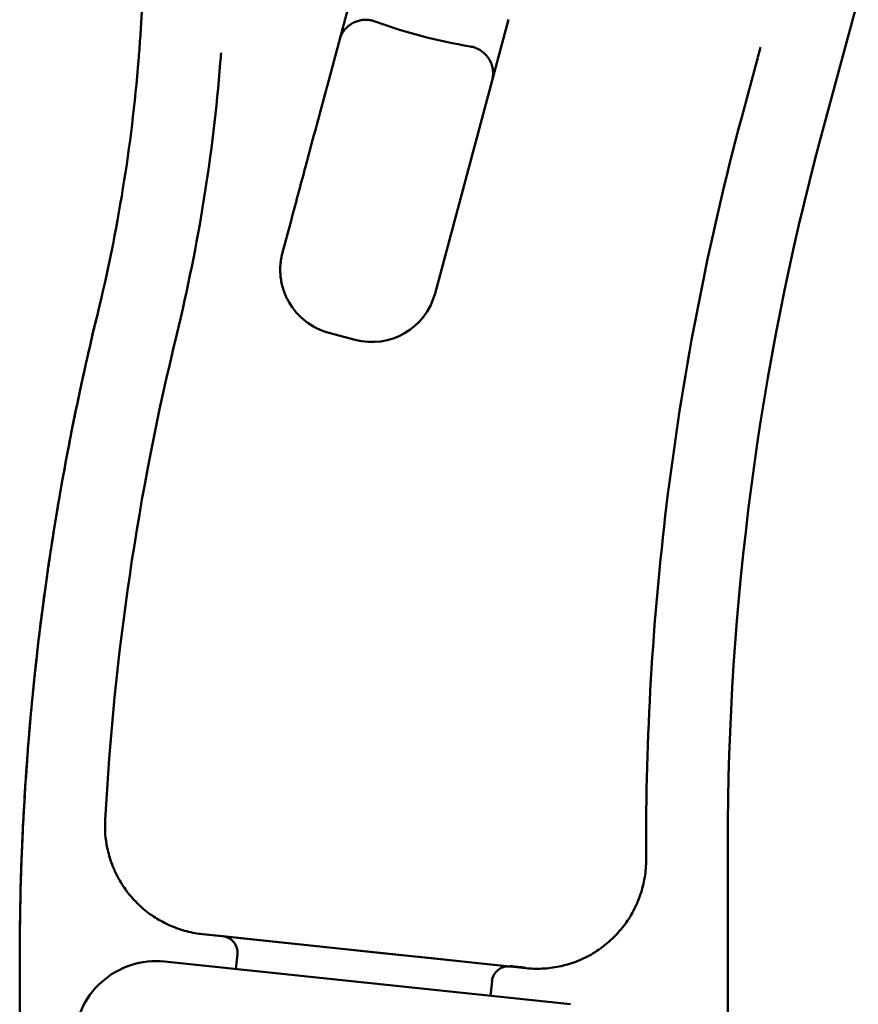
# Model space of a CAD drawing. Header units: millimetres. Extents: x 0 to 8400, y 0 to 5940.
# Tile 7 of 14: x 3649 to 3803, y 3148 to 3328. Entities that reach past the tile are written whole.
import ezdxf

# ---------------------------------------------------------------- set-up
doc = ezdxf.new("R2010")
doc.units = ezdxf.units.MM
doc.header["$LTSCALE"] = 20
doc.layers.add('可見 (ISO)', color=7, linetype='Continuous', lineweight=50)

msp = doc.modelspace()

# ---------------------------------------------------------------- linework, layer by layer
at = {"layer": '可見 (ISO)'}
for p, q in [((3705.76, 3316.43), (3710.99, 3335.93)), ((3803.24, 3332.47), (3799.88, 3319.97)), ((3739.01, 3328.45), (3725.53, 3278.17)), ((3784.77, 3321.52), (3781.83, 3310.53)), ((3799.88, 3319.97), (3796.32, 3306.65)), ((3710.84, 3269.68), (3706.01, 3270.98)), ((3764.28, 3175.84), (3764.28, 3177.24)), ((3779.28, 3175.84), (3779.28, 3177.24)), ((3649.69, 3175.96), (3649.69, 3175.96)), ((3764.28, 3174.26), (3764.28, 3175.84)), ((3682.85, 3160.61), (3742.19, 3154.37)), ((3682.85, 3160.61), (3686.58, 3160.22)), ((3710.16, 3157.74), (3686.58, 3160.22)), ((3689.25, 3156.92), (3688.96, 3154.2)), ((3710.16, 3157.74), (3715.78, 3157.15)), ((3724.97, 3156.18), (3715.78, 3157.15)), ((3649.28, 3130.43), (3649.28, 3155.72)), ((3675.89, 3155.57), (3750.41, 3147.74)), ((3724.97, 3156.18), (3735.07, 3155.12)), ((3739.29, 3154.68), (3735.07, 3155.12)), ((3735.7, 3149.28), (3735.99, 3152.01))]:
    msp.add_line(p, q, dxfattribs=at)
for centre, radius, start, end in [((3712.81, 3323.41), 5, 69.8364, 75), ((3747.28, 3417.28), 95, 249.8364, 260.7392), ((3731.19, 3318.59), 5, 75, 80.7392), ((3713.94, 3281.28), 12, 255, 345), ((3709.11, 3282.57), 12, 209.5137, 255), ((3686.26, 3157.24), 3, 39, 84), ((3686.26, 3157.24), 3, 354, 39), ((3674.32, 3140.65), 15, 84, 180), ((3738.97, 3151.7), 3, 129, 174), ((3738.97, 3151.7), 3, 84, 129)]:
    msp.add_arc(centre, radius, start, end, dxfattribs=at)
for centre, major_axis, ratio, start_param, end_param in [((3804.93, 3396.74), (44.25, 165.13), 0.00001, 2.03124, 2.04372), ((3632.33, 3390.53), (-17.18, 152.33), 0.341906, 4.196573, 4.210251), ((3372.1, 3345.43), (296.09, -48.27), 0.999998, 6.205372, 6.363233), ((4279.28, 3177.24), (46.1, 497.87), 1, 1.401337, 1.663136), ((4147.82, 3155.93), (70.56, 479.09), 0.998469, 1.477465, 1.663844), ((3684.94, 3180.5), (1.96, -19.9), 0.999991, 4.561039, 4.81857), ((3932.2, 3134.4), (-8216.7, 863.61), 0.00001, 4.735516, 4.735869)]:
    msp.add_ellipse(centre, major_axis=major_axis, ratio=ratio, start_param=start_param, end_param=end_param, dxfattribs=at)
for points, knots in [([(3667.71, 3396.53), (3667.83, 3395.84), (3667.95, 3395.15), (3668.06, 3394.46), (3668.19, 3393.72), (3668.31, 3392.98), (3668.42, 3392.24), (3668.54, 3391.49), (3668.66, 3390.75), (3668.77, 3390.01), (3668.88, 3389.27), (3668.99, 3388.53), (3669.09, 3387.79), (3669.19, 3387.09), (3669.29, 3386.39), (3669.38, 3385.69), (3669.39, 3385.65), (3669.4, 3385.61), (3669.4, 3385.57), (3669.5, 3384.83), (3669.6, 3384.09), (3669.69, 3383.35), (3669.79, 3382.61), (3669.88, 3381.87), (3669.97, 3381.13), (3670.05, 3380.4), (3670.14, 3379.66), (3670.22, 3378.92), (3670.29, 3378.37), (3670.35, 3377.81), (3670.41, 3377.26), (3670.42, 3377.07), (3670.44, 3376.89), (3670.46, 3376.71), (3670.54, 3375.98), (3670.61, 3375.24), (3670.69, 3374.51), (3670.76, 3373.77), (3670.83, 3373.04), (3670.89, 3372.3), (3670.96, 3371.57), (3671.02, 3370.84), (3671.08, 3370.1), (3671.14, 3369.37), (3671.2, 3368.64), (3671.26, 3367.91), (3671.31, 3367.17), (3671.36, 3366.44), (3671.41, 3365.71), (3671.46, 3364.98), (3671.51, 3364.25), (3671.55, 3363.52), (3671.57, 3363.29), (3671.58, 3363.06), (3671.59, 3362.83), (3671.62, 3362.33), (3671.65, 3361.84), (3671.68, 3361.34), (3671.69, 3361.04), (3671.71, 3360.74), (3671.72, 3360.44), (3671.74, 3360.04), (3671.76, 3359.65), (3671.78, 3359.25), (3671.78, 3359.22), (3671.78, 3359.19), (3671.78, 3359.16), (3671.79, 3358.99), (3671.8, 3358.82), (3671.81, 3358.66), (3671.81, 3358.56), (3671.82, 3358.46), (3671.82, 3358.36), (3671.82, 3358.28), (3671.83, 3358.21), (3671.83, 3358.13), (3671.83, 3358.11), (3671.83, 3358.08), (3671.83, 3358.06), (3671.85, 3357.7), (3671.86, 3357.34), (3671.88, 3356.98), (3671.9, 3356.26), (3671.93, 3355.54), (3671.95, 3354.81), (3671.97, 3354.09), (3671.99, 3353.37), (3672.01, 3352.64), (3672.03, 3351.92), (3672.04, 3351.2), (3672.06, 3350.48), (3672.07, 3349.8), (3672.08, 3349.13), (3672.08, 3348.45), (3672.08, 3348.4), (3672.08, 3348.36), (3672.08, 3348.32), (3672.09, 3347.61), (3672.1, 3346.89), (3672.1, 3346.17), (3672.1, 3345.45), (3672.1, 3344.74), (3672.1, 3344.02), (3672.09, 3343.31), (3672.09, 3342.6), (3672.08, 3341.88), (3672.07, 3341.18), (3672.06, 3340.47), (3672.05, 3339.76), (3672.04, 3339.76), (3672.04, 3339.75), (3672.04, 3339.75), (3672.03, 3339.04), (3672.02, 3338.33), (3672, 3337.62), (3671.98, 3336.91), (3671.96, 3336.2), (3671.93, 3335.49), (3671.91, 3334.79), (3671.88, 3334.09), (3671.86, 3333.38), (3671.83, 3332.68), (3671.8, 3331.97), (3671.76, 3331.27), (3671.75, 3330.98), (3671.74, 3330.69), (3671.72, 3330.4), (3671.7, 3329.99), (3671.68, 3329.58), (3671.66, 3329.17), (3671.62, 3328.47), (3671.58, 3327.78), (3671.54, 3327.08), (3671.49, 3326.38), (3671.45, 3325.69), (3671.4, 3325), (3671.35, 3324.3), (3671.31, 3323.61), (3671.25, 3322.92), (3671.2, 3322.28), (3671.15, 3321.63), (3671.1, 3320.99)], [0, 0, 0, 0, 0.026899, 0.026899, 0.026899, 0.055852, 0.055852, 0.055852, 0.084745, 0.084745, 0.084745, 0.113579, 0.113579, 0.113579, 0.140787, 0.140787, 0.140787, 0.142358, 0.142358, 0.142358, 0.171087, 0.171087, 0.171087, 0.199774, 0.199774, 0.199774, 0.228425, 0.228425, 0.228425, 0.25, 0.25, 0.25, 0.257045, 0.257045, 0.257045, 0.285639, 0.285639, 0.285639, 0.314215, 0.314215, 0.314215, 0.342778, 0.342778, 0.342778, 0.371334, 0.371334, 0.371334, 0.399886, 0.399886, 0.399886, 0.42844, 0.42844, 0.42844, 0.4375, 0.4375, 0.4375, 0.457004, 0.457004, 0.457004, 0.46875, 0.46875, 0.46875, 0.484375, 0.484375, 0.484375, 0.485582, 0.485582, 0.485582, 0.492187, 0.492187, 0.492187, 0.496094, 0.496094, 0.496094, 0.499023, 0.499023, 0.499023, 0.5, 0.5, 0.5, 0.515049, 0.515049, 0.515049, 0.545219, 0.545219, 0.545219, 0.575147, 0.575147, 0.575147, 0.604846, 0.604846, 0.604846, 0.632614, 0.632614, 0.632614, 0.634322, 0.634322, 0.634322, 0.663592, 0.663592, 0.663592, 0.692664, 0.692664, 0.692664, 0.721548, 0.721548, 0.721548, 0.75, 0.75, 0.75, 0.750252, 0.750252, 0.750252, 0.778784, 0.778784, 0.778784, 0.807152, 0.807152, 0.807152, 0.835364, 0.835364, 0.835364, 0.863429, 0.863429, 0.863429, 0.875, 0.875, 0.875, 0.891352, 0.891352, 0.891352, 0.919141, 0.919141, 0.919141, 0.9468, 0.9468, 0.9468, 0.974334, 0.974334, 0.974334, 1, 1, 1, 1]), ([(3710.09, 3327.6), (3710.1, 3327.61), (3710.11, 3327.62), (3710.12, 3327.62), (3710.13, 3327.63), (3710.15, 3327.64), (3710.17, 3327.65), (3710.17, 3327.66), (3710.18, 3327.66), (3710.19, 3327.67), (3710.19, 3327.67), (3710.2, 3327.67), (3710.2, 3327.68), (3710.2, 3327.68), (3710.2, 3327.68), (3710.21, 3327.68), (3710.21, 3327.68), (3710.21, 3327.68), (3710.21, 3327.68), (3710.34, 3327.76), (3710.47, 3327.83), (3710.58, 3327.89), (3710.61, 3327.9), (3710.64, 3327.91), (3710.67, 3327.93), (3710.69, 3327.94), (3710.71, 3327.95), (3710.73, 3327.96), (3710.8, 3327.99), (3710.87, 3328.02), (3710.93, 3328.05), (3710.96, 3328.06), (3710.99, 3328.07), (3711.02, 3328.08), (3711.03, 3328.08), (3711.05, 3328.09), (3711.06, 3328.09), (3711.06, 3328.1), (3711.07, 3328.1), (3711.08, 3328.1), (3711.08, 3328.1), (3711.08, 3328.1), (3711.08, 3328.1), (3711.09, 3328.11), (3711.09, 3328.11), (3711.09, 3328.11), (3711.25, 3328.17), (3711.41, 3328.21), (3711.55, 3328.25), (3711.56, 3328.25), (3711.56, 3328.25), (3711.56, 3328.25), (3711.63, 3328.27), (3711.7, 3328.29), (3711.76, 3328.3), (3711.8, 3328.31), (3711.83, 3328.31), (3711.86, 3328.32), (3711.88, 3328.32), (3711.89, 3328.33), (3711.91, 3328.33), (3711.92, 3328.33), (3711.92, 3328.33), (3711.93, 3328.33), (3711.94, 3328.33), (3711.95, 3328.34), (3711.96, 3328.34), (3711.98, 3328.34), (3712, 3328.35), (3712.02, 3328.35), (3712.17, 3328.37), (3712.32, 3328.39), (3712.46, 3328.4), (3712.5, 3328.4), (3712.53, 3328.4), (3712.56, 3328.4), (3712.63, 3328.41), (3712.69, 3328.41), (3712.76, 3328.41), (3712.79, 3328.41), (3712.83, 3328.41), (3712.87, 3328.41), (3712.95, 3328.41), (3713.04, 3328.41), (3713.12, 3328.4), (3713.16, 3328.4), (3713.2, 3328.4), (3713.24, 3328.39), (3713.26, 3328.39), (3713.28, 3328.39), (3713.29, 3328.39), (3713.35, 3328.38), (3713.41, 3328.37), (3713.46, 3328.37), (3713.51, 3328.36), (3713.55, 3328.36), (3713.6, 3328.35), (3713.71, 3328.33), (3713.82, 3328.31), (3713.93, 3328.28), (3713.97, 3328.28), (3714, 3328.27), (3714.03, 3328.26), (3714.06, 3328.25), (3714.08, 3328.25), (3714.1, 3328.24)], [0.3545854, 0.3545854, 0.3545854, 0.3545854, 0.359375, 0.359375, 0.359375, 0.3671875, 0.3671875, 0.3671875, 0.3710937, 0.3710937, 0.3710937, 0.3730469, 0.3730469, 0.3730469, 0.3740234, 0.3740234, 0.3740234, 0.375, 0.375, 0.375, 0.4180896, 0.4180896, 0.4180896, 0.4289797, 0.4289797, 0.4289797, 0.4375, 0.4375, 0.4375, 0.46875, 0.46875, 0.46875, 0.484375, 0.484375, 0.484375, 0.4921875, 0.4921875, 0.4921875, 0.4960937, 0.4960937, 0.4960937, 0.4980469, 0.4980469, 0.4980469, 0.5, 0.5, 0.5, 0.5625, 0.5625, 0.5625, 0.5635531, 0.5635531, 0.5635531, 0.59375, 0.59375, 0.59375, 0.609375, 0.609375, 0.609375, 0.6171875, 0.6171875, 0.6171875, 0.6210937, 0.6210937, 0.6210937, 0.625, 0.625, 0.625, 0.6350541, 0.6350541, 0.6350541, 0.7019003, 0.7019003, 0.7019003, 0.7178072, 0.7178072, 0.7178072, 0.75, 0.75, 0.75, 0.7687591, 0.7687591, 0.7687591, 0.8125, 0.8125, 0.8125, 0.8344122, 0.8344122, 0.8344122, 0.84375, 0.84375, 0.84375, 0.875, 0.875, 0.875, 0.9004129, 0.9004129, 0.9004129, 0.9662059, 0.9662059, 0.9662059, 0.9856797, 0.9856797, 0.9856797, 1, 1, 1, 1]), ([(3707.98, 3324.7), (3708.02, 3324.86), (3708.07, 3325.02), (3708.14, 3325.2), (3708.16, 3325.25), (3708.18, 3325.29), (3708.2, 3325.34), (3708.22, 3325.4), (3708.25, 3325.46), (3708.28, 3325.53), (3708.3, 3325.58), (3708.33, 3325.64), (3708.36, 3325.69), (3708.39, 3325.75), (3708.42, 3325.81), (3708.46, 3325.87), (3708.48, 3325.91), (3708.49, 3325.94), (3708.51, 3325.97), (3708.52, 3325.98), (3708.53, 3326), (3708.54, 3326.02), (3708.55, 3326.02), (3708.55, 3326.03), (3708.56, 3326.04), (3708.56, 3326.04), (3708.56, 3326.05), (3708.56, 3326.05), (3708.56, 3326.05), (3708.57, 3326.06), (3708.57, 3326.06), (3708.57, 3326.07), (3708.57, 3326.07), (3708.58, 3326.07), (3708.6, 3326.12), (3708.63, 3326.16), (3708.67, 3326.21), (3708.7, 3326.25), (3708.72, 3326.29), (3708.76, 3326.34), (3708.79, 3326.38), (3708.82, 3326.43), (3708.86, 3326.48), (3708.93, 3326.56), (3709, 3326.65), (3709.08, 3326.74), (3709.09, 3326.75), (3709.1, 3326.76), (3709.11, 3326.78), (3709.14, 3326.81), (3709.17, 3326.84), (3709.21, 3326.88), (3709.23, 3326.9), (3709.25, 3326.92), (3709.28, 3326.95), (3709.28, 3326.95), (3709.28, 3326.95), (3709.28, 3326.96)], [0.0000001, 0.0000001, 0.0000001, 0.0000001, 0.049816, 0.049816, 0.049816, 0.0625, 0.0625, 0.0625, 0.0794204, 0.0794204, 0.0794204, 0.09375, 0.09375, 0.09375, 0.109375, 0.109375, 0.109375, 0.1171875, 0.1171875, 0.1171875, 0.1210937, 0.1210937, 0.1210937, 0.1230469, 0.1230469, 0.1230469, 0.1240234, 0.1240234, 0.1240234, 0.1247559, 0.1247559, 0.1247559, 0.1267236, 0.1267236, 0.1267236, 0.1500407, 0.1500407, 0.1500407, 0.1685019, 0.1685019, 0.1685019, 0.1875, 0.1875, 0.1875, 0.21875, 0.21875, 0.21875, 0.2231535, 0.2231535, 0.2231535, 0.234375, 0.234375, 0.234375, 0.2421875, 0.2421875, 0.2421875, 0.2429195, 0.2429195, 0.2429195, 0.2429195]), ([(3732.48, 3323.42), (3732.58, 3323.39), (3732.69, 3323.36), (3732.79, 3323.32), (3732.84, 3323.3), (3732.89, 3323.29), (3732.94, 3323.27), (3733, 3323.25), (3733.05, 3323.23), (3733.1, 3323.21), (3733.25, 3323.14), (3733.41, 3323.07), (3733.56, 3322.99), (3733.62, 3322.95), (3733.68, 3322.92), (3733.73, 3322.89), (3733.84, 3322.83), (3733.95, 3322.76), (3734.06, 3322.68), (3734.11, 3322.64), (3734.17, 3322.6), (3734.22, 3322.56), (3734.25, 3322.54), (3734.28, 3322.52), (3734.31, 3322.49), (3734.32, 3322.48), (3734.33, 3322.47), (3734.35, 3322.46), (3734.36, 3322.45), (3734.36, 3322.45), (3734.37, 3322.44), (3734.38, 3322.44), (3734.38, 3322.43), (3734.39, 3322.42), (3734.48, 3322.35), (3734.59, 3322.25), (3734.69, 3322.15), (3734.75, 3322.1), (3734.8, 3322.04), (3734.86, 3321.98), (3734.88, 3321.95), (3734.91, 3321.92), (3734.94, 3321.89), (3734.95, 3321.88), (3734.97, 3321.86), (3734.98, 3321.84), (3734.99, 3321.84), (3734.99, 3321.83), (3735, 3321.82), (3735, 3321.82), (3735.01, 3321.81), (3735.01, 3321.81), (3735.01, 3321.81), (3735.01, 3321.8), (3735.02, 3321.8), (3735.02, 3321.8), (3735.02, 3321.8), (3735.02, 3321.79), (3735.07, 3321.73), (3735.14, 3321.65), (3735.21, 3321.55), (3735.23, 3321.53), (3735.24, 3321.51), (3735.26, 3321.48), (3735.31, 3321.41), (3735.36, 3321.34), (3735.41, 3321.26), (3735.44, 3321.22), (3735.47, 3321.17), (3735.49, 3321.13), (3735.51, 3321.11), (3735.52, 3321.08), (3735.53, 3321.06), (3735.54, 3321.05), (3735.55, 3321.04), (3735.55, 3321.02), (3735.56, 3321.02), (3735.56, 3321.01), (3735.56, 3321.01), (3735.56, 3321), (3735.57, 3321), (3735.57, 3321), (3735.57, 3320.99), (3735.57, 3320.99), (3735.57, 3320.99), (3735.59, 3320.95), (3735.62, 3320.9), (3735.64, 3320.86)], [0, 0, 0, 0, 0.0625, 0.0625, 0.0625, 0.09375, 0.09375, 0.09375, 0.125, 0.125, 0.125, 0.216227, 0.216227, 0.216227, 0.25, 0.25, 0.25, 0.3125, 0.3125, 0.3125, 0.34375, 0.34375, 0.34375, 0.359375, 0.359375, 0.359375, 0.3671875, 0.3671875, 0.3671875, 0.3710938, 0.3710938, 0.3710938, 0.375, 0.375, 0.375, 0.4375, 0.4375, 0.4375, 0.46875, 0.46875, 0.46875, 0.484375, 0.484375, 0.484375, 0.4921875, 0.4921875, 0.4921875, 0.4960938, 0.4960938, 0.4960938, 0.4980469, 0.4980469, 0.4980469, 0.4990234, 0.4990234, 0.4990234, 0.5, 0.5, 0.5, 0.5506668, 0.5506668, 0.5506668, 0.5625, 0.5625, 0.5625, 0.59375, 0.59375, 0.59375, 0.609375, 0.609375, 0.609375, 0.6171875, 0.6171875, 0.6171875, 0.6210938, 0.6210938, 0.6210938, 0.6230469, 0.6230469, 0.6230469, 0.6240234, 0.6240234, 0.6240234, 0.625, 0.625, 0.625, 0.6454627, 0.6454627, 0.6454627, 0.6454627]), ([(3736.03, 3319.84), (3736.08, 3319.63), (3736.12, 3319.44), (3736.14, 3319.27), (3736.15, 3319.17), (3736.16, 3319.08), (3736.17, 3318.99), (3736.17, 3318.95), (3736.18, 3318.91), (3736.18, 3318.87), (3736.18, 3318.85), (3736.18, 3318.83), (3736.18, 3318.81), (3736.18, 3318.81), (3736.18, 3318.8), (3736.18, 3318.79), (3736.18, 3318.78), (3736.18, 3318.78), (3736.18, 3318.78), (3736.18, 3318.77), (3736.18, 3318.77), (3736.18, 3318.76), (3736.18, 3318.76), (3736.18, 3318.75), (3736.18, 3318.74), (3736.19, 3318.45), (3736.18, 3318.19), (3736.15, 3317.95), (3736.12, 3317.75), (3736.09, 3317.57), (3736.05, 3317.41), (3736.04, 3317.37), (3736.03, 3317.33), (3736.02, 3317.29)], [0.761444, 0.761444, 0.761444, 0.761444, 0.8125, 0.8125, 0.8125, 0.84375, 0.84375, 0.84375, 0.859375, 0.859375, 0.859375, 0.8671875, 0.8671875, 0.8671875, 0.8710938, 0.8710938, 0.8710938, 0.8730469, 0.8730469, 0.8730469, 0.8747559, 0.8747559, 0.8747559, 0.8766807, 0.8766807, 0.8766807, 0.9375, 0.9375, 0.9375, 0.9873141, 0.9873141, 0.9873141, 1, 1, 1, 1]), ([(3697.52, 3285.68), (3698.01, 3287.49), (3698.49, 3289.3), (3699.44, 3292.83), (3699.9, 3294.54), (3700.8, 3297.92), (3701.25, 3299.57), (3701.73, 3301.37), (3701.77, 3301.52), (3702.31, 3303.54), (3702.81, 3305.4), (3703.81, 3309.13), (3704.3, 3310.98), (3705.12, 3314.04), (3705.44, 3315.24), (3705.76, 3316.43)], [0, 0, 0, 0, 0.173381, 0.173381, 0.339047, 0.339047, 0.5, 0.5, 0.514507, 0.514507, 0.697224, 0.697224, 0.880673, 0.880673, 1, 1, 1, 1]), ([(3764.28, 3177.24), (3764.28, 3198.66), (3765.62, 3220.11), (3771.21, 3264.64), (3775.73, 3287.78), (3781.83, 3310.53)], [0, 0, 0, 0, 7.262504, 7.262504, 15.19197, 15.19197, 15.19197, 15.19197]), ([(3697.11, 3282.57), (3697.11, 3282.59), (3697.11, 3282.97), (3697.15, 3283.71), (3697.29, 3284.73), (3697.44, 3285.38), (3697.52, 3285.68)], [0.6589585, 0.6589585, 0.6589585, 0.6589585, 0.6638977, 0.7826603, 0.9001909, 1, 1, 1, 1]), ([(3698.67, 3276.66), (3698.55, 3276.87), (3698.28, 3277.39), (3697.89, 3278.27), (3697.55, 3279.32), (3697.29, 3280.4), (3697.15, 3281.49), (3697.11, 3282.22), (3697.11, 3282.57)], [0, 0, 0, 0, 0.0741634, 0.1867393, 0.303639, 0.4233986, 0.5439907, 0.6589585, 0.6589585, 0.6589585, 0.6589585]), ([(3649.28, 3155.72), (3649.28, 3175.89), (3650.51, 3196.05), (3655.31, 3235.65), (3658.87, 3255.17), (3663.54, 3274.28)], [0.000009, 0.000009, 0.000009, 0.000009, 6.077266, 6.077266, 12.091545, 12.091545, 12.091545, 12.091545]), ([(3650.4, 3189.18), (3650.4, 3189.24), (3650.41, 3189.3), (3650.41, 3189.35), (3650.44, 3189.77), (3650.47, 3190.21), (3650.5, 3190.66), (3650.5, 3190.67), (3650.5, 3190.68), (3650.5, 3190.68), (3650.52, 3190.91), (3650.54, 3191.15), (3650.55, 3191.39), (3650.56, 3191.51), (3650.57, 3191.63), (3650.58, 3191.75), (3650.58, 3191.81), (3650.59, 3191.87), (3650.59, 3191.93), (3650.6, 3191.98), (3650.6, 3192.03), (3650.6, 3192.07), (3650.6, 3192.09), (3650.61, 3192.1), (3650.61, 3192.12), (3650.63, 3192.38), (3650.64, 3192.63), (3650.66, 3192.89), (3650.73, 3193.72), (3650.79, 3194.54), (3650.85, 3195.36), (3650.93, 3196.28), (3651, 3197.2), (3651.08, 3198.11), (3651.17, 3199.14), (3651.26, 3200.16), (3651.35, 3201.17), (3651.4, 3201.7), (3651.45, 3202.22), (3651.5, 3202.75), (3651.55, 3203.37), (3651.61, 3203.98), (3651.67, 3204.59), (3651.78, 3205.67), (3651.89, 3206.74), (3652, 3207.79), (3652.02, 3208), (3652.04, 3208.21), (3652.06, 3208.42), (3652.13, 3209.03), (3652.2, 3209.64), (3652.26, 3210.25), (3652.31, 3210.65), (3652.35, 3211.06), (3652.4, 3211.46), (3652.42, 3211.66), (3652.44, 3211.86), (3652.46, 3212.06), (3652.48, 3212.16), (3652.49, 3212.26), (3652.5, 3212.36), (3652.51, 3212.45), (3652.52, 3212.55), (3652.53, 3212.65), (3652.53, 3212.65), (3652.53, 3212.65), (3652.53, 3212.66), (3652.54, 3212.68), (3652.54, 3212.71), (3652.54, 3212.74), (3652.73, 3214.39), (3652.93, 3216.04), (3653.13, 3217.66), (3653.36, 3219.48), (3653.59, 3221.28), (3653.83, 3223.06), (3653.99, 3224.17), (3654.14, 3225.27), (3654.3, 3226.36), (3654.41, 3227.17), (3654.53, 3227.97), (3654.65, 3228.77), (3654.85, 3230.16), (3655.06, 3231.53), (3655.27, 3232.89), (3655.36, 3233.47), (3655.45, 3234.05), (3655.55, 3234.63), (3655.62, 3235.11), (3655.7, 3235.59), (3655.78, 3236.07), (3655.86, 3236.59), (3655.95, 3237.11), (3656.04, 3237.64), (3656.08, 3237.9), (3656.12, 3238.16), (3656.17, 3238.41), (3656.19, 3238.54), (3656.21, 3238.67), (3656.23, 3238.8), (3656.25, 3238.93), (3656.27, 3239.06), (3656.3, 3239.18), (3656.3, 3239.2), (3656.3, 3239.23), (3656.31, 3239.26), (3656.38, 3239.66), (3656.45, 3240.06), (3656.51, 3240.47), (3656.85, 3242.42), (3657.19, 3244.35), (3657.55, 3246.27), (3657.91, 3248.22), (3658.27, 3250.15), (3658.65, 3252.06), (3659.03, 3254.01), (3659.42, 3255.93), (3659.82, 3257.84), (3660.22, 3259.78), (3660.64, 3261.7), (3661.06, 3263.6), (3661.48, 3265.54), (3661.92, 3267.45), (3662.36, 3269.35), (3662.75, 3271.01), (3663.14, 3272.66), (3663.54, 3274.29)], [0.2166653, 0.2166653, 0.2166653, 0.2166653, 0.21875, 0.21875, 0.21875, 0.2341052, 0.2341052, 0.2341052, 0.234375, 0.234375, 0.234375, 0.2421875, 0.2421875, 0.2421875, 0.2460937, 0.2460937, 0.2460937, 0.2480469, 0.2480469, 0.2480469, 0.2495117, 0.2495117, 0.2495117, 0.25, 0.25, 0.25, 0.2588102, 0.2588102, 0.2588102, 0.2872541, 0.2872541, 0.2872541, 0.3194115, 0.3194115, 0.3194115, 0.3559571, 0.3559571, 0.3559571, 0.375, 0.375, 0.375, 0.3976515, 0.3976515, 0.3976515, 0.4375, 0.4375, 0.4375, 0.445422, 0.445422, 0.445422, 0.46875, 0.46875, 0.46875, 0.484375, 0.484375, 0.484375, 0.4921875, 0.4921875, 0.4921875, 0.4960937, 0.4960937, 0.4960937, 0.4998779, 0.4998779, 0.4998779, 0.5, 0.5, 0.5, 0.5006942, 0.5006942, 0.5006942, 0.5446861, 0.5446861, 0.5446861, 0.5940818, 0.5940818, 0.5940818, 0.625, 0.625, 0.625, 0.6478037, 0.6478037, 0.6478037, 0.6875, 0.6875, 0.6875, 0.7045815, 0.7045815, 0.7045815, 0.71875, 0.71875, 0.71875, 0.734375, 0.734375, 0.734375, 0.7421875, 0.7421875, 0.7421875, 0.7460938, 0.7460938, 0.7460938, 0.749939, 0.749939, 0.749939, 0.7504642, 0.7504642, 0.7504642, 0.758542, 0.758542, 0.758542, 0.7978709, 0.7978709, 0.7978709, 0.8379416, 0.8379416, 0.8379416, 0.8787468, 0.8787468, 0.8787468, 0.9203307, 0.9203307, 0.9203307, 0.9627393, 0.9627393, 0.9627393, 1, 1, 1, 1]), ([(3649.28, 3155.72), (3649.28, 3156.79), (3649.28, 3158.38), (3649.3, 3160.18), (3649.31, 3161.07), (3649.31, 3161.56), (3649.32, 3161.8), (3649.32, 3161.93), (3649.32, 3161.94), (3649.33, 3162.88), (3649.35, 3164.25), (3649.38, 3165.8), (3649.4, 3166.57), (3649.41, 3166.98), (3649.41, 3167.17), (3649.41, 3167.27), (3649.41, 3167.3), (3649.43, 3168.13), (3649.46, 3169.32), (3649.5, 3170.66), (3649.52, 3171.32), (3649.53, 3171.65), (3649.54, 3171.79), (3649.54, 3171.88), (3649.54, 3171.93), (3649.56, 3172.33), (3649.57, 3172.86), (3649.59, 3173.46), (3649.61, 3173.77), (3649.61, 3173.92), (3649.61, 3174.01), (3649.61, 3174.03), (3649.64, 3174.68), (3649.66, 3175.32), (3649.69, 3175.96)], [0, 0, 0, 0, 0.125, 0.1875, 0.21875, 0.234375, 0.248047, 0.248047, 0.25, 0.25, 0.375, 0.4375, 0.46875, 0.484375, 0.496094, 0.496094, 0.5, 0.5, 0.625, 0.6875, 0.71875, 0.734375, 0.742188, 0.742188, 0.75, 0.75, 0.8125, 0.84375, 0.859375, 0.871094, 0.871094, 0.875, 0.875, 1, 1, 1, 1]), ([(3682.85, 3160.61), (3682.38, 3160.66), (3681.39, 3160.8), (3679.91, 3161.12), (3678.4, 3161.58), (3676.94, 3162.15), (3675.52, 3162.83), (3674.16, 3163.63), (3672.87, 3164.53), (3671.64, 3165.53), (3670.5, 3166.63), (3669.44, 3167.83), (3668.48, 3169.11), (3667.61, 3170.47), (3666.86, 3171.91), (3666.21, 3173.42), (3665.71, 3174.94), (3665.46, 3175.96), (3665.36, 3176.45)], [0, 0, 0, 0, 0.053476, 0.112847, 0.172305, 0.232013, 0.292034, 0.352452, 0.413357, 0.474864, 0.537106, 0.600217, 0.664332, 0.729683, 0.796514, 0.864976, 0.935183, 1, 1, 1, 1]), ([(3779.28, 3175.84), (3779.28, 3175.7), (3779.28, 3175.57), (3779.28, 3175.43), (3779.28, 3175.29), (3779.28, 3175.15), (3779.28, 3175.01), (3779.28, 3174.87), (3779.28, 3174.73), (3779.28, 3174.58), (3779.28, 3174.46), (3779.28, 3174.34), (3779.28, 3174.22), (3779.28, 3174.19), (3779.28, 3174.17), (3779.28, 3174.14), (3779.28, 3173.99), (3779.28, 3173.84), (3779.28, 3173.69), (3779.28, 3173.54), (3779.28, 3173.39), (3779.28, 3173.23), (3779.28, 3173.08), (3779.28, 3172.92), (3779.28, 3172.76), (3779.28, 3172.69), (3779.28, 3172.62), (3779.28, 3172.54), (3779.28, 3172.52), (3779.28, 3172.51), (3779.28, 3172.49), (3779.28, 3172.42), (3779.28, 3172.35), (3779.28, 3172.28), (3779.28, 3172.11), (3779.28, 3171.95), (3779.28, 3171.78), (3779.28, 3171.61), (3779.28, 3171.45), (3779.28, 3171.28), (3779.28, 3171.1), (3779.28, 3170.93), (3779.28, 3170.76), (3779.28, 3170.58), (3779.28, 3170.4), (3779.28, 3170.23), (3779.28, 3170.05), (3779.28, 3169.87), (3779.28, 3169.68), (3779.28, 3169.5), (3779.28, 3169.31), (3779.28, 3169.13), (3779.28, 3168.94), (3779.28, 3168.75), (3779.28, 3168.56), (3779.28, 3168.55), (3779.28, 3168.53), (3779.28, 3168.52), (3779.28, 3168.51), (3779.28, 3168.5), (3779.28, 3168.48), (3779.28, 3168.32), (3779.28, 3168.15), (3779.28, 3167.98), (3779.28, 3167.78), (3779.28, 3167.58), (3779.28, 3167.38), (3779.28, 3167.18), (3779.28, 3166.97), (3779.28, 3166.77), (3779.28, 3166.56), (3779.28, 3166.35), (3779.28, 3166.14), (3779.28, 3165.93), (3779.28, 3165.72), (3779.28, 3165.5), (3779.28, 3165.28), (3779.28, 3165.06), (3779.28, 3164.84), (3779.28, 3164.62), (3779.28, 3164.39), (3779.28, 3164.16), (3779.28, 3163.93), (3779.28, 3163.7), (3779.28, 3163.47), (3779.28, 3163.23), (3779.28, 3162.99), (3779.28, 3162.75), (3779.28, 3162.51), (3779.28, 3162.26), (3779.28, 3162.01), (3779.28, 3161.76), (3779.28, 3161.51), (3779.28, 3161.25), (3779.28, 3160.99), (3779.28, 3160.73), (3779.28, 3160.47), (3779.28, 3160.2), (3779.28, 3159.93), (3779.28, 3159.66), (3779.28, 3159.38), (3779.28, 3159.1), (3779.28, 3158.82), (3779.28, 3158.53), (3779.28, 3158.24), (3779.28, 3157.94), (3779.28, 3157.87), (3779.28, 3157.8), (3779.28, 3157.73), (3779.28, 3157.72), (3779.28, 3157.72), (3779.28, 3157.71), (3779.28, 3157.48), (3779.28, 3157.26), (3779.28, 3157.03), (3779.28, 3156.71), (3779.28, 3156.4), (3779.28, 3156.08), (3779.28, 3155.74), (3779.28, 3155.41), (3779.28, 3155.07), (3779.28, 3154.78), (3779.28, 3154.48), (3779.28, 3154.18), (3779.28, 3154.15), (3779.28, 3154.11), (3779.28, 3154.07), (3779.28, 3154.05), (3779.28, 3154.02), (3779.28, 3154), (3779.28, 3153.63), (3779.28, 3153.25), (3779.28, 3152.86), (3779.28, 3152.45), (3779.28, 3152.04), (3779.28, 3151.62), (3779.28, 3151.16), (3779.28, 3150.7), (3779.28, 3150.23), (3779.28, 3150.14), (3779.28, 3150.05), (3779.28, 3149.95), (3779.28, 3149.94), (3779.28, 3149.93), (3779.28, 3149.92), (3779.28, 3149.53), (3779.28, 3149.11), (3779.28, 3148.68), (3779.28, 3148.18), (3779.28, 3147.67), (3779.28, 3147.12), (3779.28, 3146.68), (3779.28, 3146.21), (3779.28, 3145.73), (3779.28, 3145.71), (3779.28, 3145.7), (3779.28, 3145.68), (3779.28, 3145.67), (3779.28, 3145.67), (3779.28, 3145.66), (3779.28, 3145.46), (3779.28, 3145.08), (3779.28, 3144.5), (3779.28, 3144.28), (3779.28, 3144.03), (3779.28, 3143.75), (3779.28, 3143.75), (3779.28, 3143.74), (3779.28, 3143.74), (3779.28, 3143.62), (3779.28, 3143.51), (3779.28, 3143.39), (3779.28, 3143.02), (3779.28, 3142.68), (3779.28, 3142.38), (3779.28, 3142.21), (3779.28, 3142.06), (3779.28, 3141.91), (3779.28, 3141.91), (3779.28, 3141.91), (3779.28, 3141.9), (3779.28, 3141.75), (3779.28, 3141.59), (3779.28, 3141.44), (3779.28, 3141.14), (3779.28, 3140.85), (3779.28, 3140.57), (3779.28, 3140.28), (3779.28, 3140.01), (3779.28, 3139.74), (3779.28, 3139.47), (3779.28, 3139.21), (3779.28, 3138.96), (3779.28, 3138.81), (3779.28, 3138.67), (3779.28, 3138.53), (3779.28, 3138.52), (3779.28, 3138.5), (3779.28, 3138.49), (3779.28, 3138.4), (3779.28, 3138.31), (3779.28, 3138.22), (3779.28, 3137.98), (3779.28, 3137.74), (3779.28, 3137.51), (3779.28, 3137.28), (3779.28, 3137.05), (3779.28, 3136.83), (3779.28, 3136.6), (3779.28, 3136.38), (3779.28, 3136.17), (3779.28, 3136.04), (3779.28, 3135.92), (3779.28, 3135.8), (3779.28, 3135.71), (3779.28, 3135.62), (3779.28, 3135.53), (3779.28, 3135.5), (3779.28, 3135.47), (3779.28, 3135.44), (3779.28, 3135.26), (3779.28, 3135.09), (3779.28, 3134.91), (3779.28, 3134.71), (3779.28, 3134.51), (3779.28, 3134.31), (3779.28, 3134.11), (3779.28, 3133.91), (3779.28, 3133.72), (3779.28, 3133.53), (3779.28, 3133.34), (3779.28, 3133.15), (3779.28, 3133.05), (3779.28, 3132.95), (3779.28, 3132.85), (3779.28, 3132.82), (3779.28, 3132.79), (3779.28, 3132.77), (3779.28, 3132.71), (3779.28, 3132.64), (3779.28, 3132.58), (3779.28, 3132.4), (3779.28, 3132.21), (3779.28, 3132.03), (3779.28, 3131.85), (3779.28, 3131.67), (3779.28, 3131.49), (3779.28, 3131.31), (3779.28, 3131.13), (3779.28, 3130.96), (3779.28, 3130.78), (3779.28, 3130.61), (3779.28, 3130.43)], [0, 0, 0, 0, 0.0161131, 0.0161131, 0.0161131, 0.032359, 0.032359, 0.032359, 0.0487282, 0.0487282, 0.0487282, 0.0625, 0.0625, 0.0625, 0.0652207, 0.0652207, 0.0652207, 0.0818337, 0.0818337, 0.0818337, 0.0985664, 0.0985664, 0.0985664, 0.1154179, 0.1154179, 0.1154179, 0.1230469, 0.1230469, 0.1230469, 0.125, 0.125, 0.125, 0.1319241, 0.1319241, 0.1319241, 0.1479742, 0.1479742, 0.1479742, 0.1641852, 0.1641852, 0.1641852, 0.1805595, 0.1805595, 0.1805595, 0.1970999, 0.1970999, 0.1970999, 0.2138093, 0.2138093, 0.2138093, 0.2306914, 0.2306914, 0.2306914, 0.2477505, 0.2477505, 0.2477505, 0.2490234, 0.2490234, 0.2490234, 0.25, 0.25, 0.25, 0.2628264, 0.2628264, 0.2628264, 0.2777587, 0.2777587, 0.2777587, 0.2928837, 0.2928837, 0.2928837, 0.3082119, 0.3082119, 0.3082119, 0.3237552, 0.3237552, 0.3237552, 0.3395268, 0.3395268, 0.3395268, 0.3555411, 0.3555411, 0.3555411, 0.3718148, 0.3718148, 0.3718148, 0.3883663, 0.3883663, 0.3883663, 0.4052173, 0.4052173, 0.4052173, 0.4223925, 0.4223925, 0.4223925, 0.4399215, 0.4399215, 0.4399215, 0.4578395, 0.4578395, 0.4578395, 0.4761894, 0.4761894, 0.4761894, 0.4950247, 0.4950247, 0.4950247, 0.4995117, 0.4995117, 0.4995117, 0.5, 0.5, 0.5, 0.5120028, 0.5120028, 0.5120028, 0.5285985, 0.5285985, 0.5285985, 0.5457337, 0.5457337, 0.5457337, 0.5605469, 0.5605469, 0.5605469, 0.5625, 0.5625, 0.5625, 0.5635193, 0.5635193, 0.5635193, 0.5815054, 0.5815054, 0.5815054, 0.6003677, 0.6003677, 0.6003677, 0.6206206, 0.6206206, 0.6206206, 0.6245117, 0.6245117, 0.6245117, 0.625, 0.625, 0.625, 0.6451854, 0.6451854, 0.6451854, 0.6680031, 0.6680031, 0.6680031, 0.6867085, 0.6867085, 0.6867085, 0.687439, 0.687439, 0.687439, 0.6877916, 0.6877916, 0.6877916, 0.7100092, 0.7100092, 0.7100092, 0.7186279, 0.7186279, 0.7186279, 0.71875, 0.71875, 0.71875, 0.7238188, 0.7238188, 0.7238188, 0.7405856, 0.7405856, 0.7405856, 0.7497559, 0.7497559, 0.7497559, 0.75, 0.75, 0.75, 0.7574289, 0.7574289, 0.7574289, 0.7722587, 0.7722587, 0.7722587, 0.7872157, 0.7872157, 0.7872157, 0.8024986, 0.8024986, 0.8024986, 0.8115234, 0.8115234, 0.8115234, 0.8125, 0.8125, 0.8125, 0.8176281, 0.8176281, 0.8176281, 0.8316096, 0.8316096, 0.8316096, 0.8454702, 0.8454702, 0.8454702, 0.8592729, 0.8592729, 0.8592729, 0.8671875, 0.8671875, 0.8671875, 0.8730635, 0.8730635, 0.8730635, 0.875, 0.875, 0.875, 0.8870214, 0.8870214, 0.8870214, 0.9008663, 0.9008663, 0.9008663, 0.9146189, 0.9146189, 0.9146189, 0.9283109, 0.9283109, 0.9283109, 0.9355469, 0.9355469, 0.9355469, 0.9375, 0.9375, 0.9375, 0.9422868, 0.9422868, 0.9422868, 0.9568349, 0.9568349, 0.9568349, 0.9712923, 0.9712923, 0.9712923, 0.9856765, 0.9856765, 0.9856765, 1, 1, 1, 1]), ([(3764.28, 3174.26), (3764.28, 3173.75), (3764.24, 3172.68), (3764.05, 3171.06), (3763.71, 3169.43), (3763.24, 3167.84), (3762.65, 3166.31), (3761.95, 3164.84), (3761.13, 3163.45), (3760.2, 3162.13), (3759.18, 3160.89), (3758.06, 3159.74), (3756.86, 3158.69), (3755.58, 3157.74), (3754.24, 3156.89), (3752.83, 3156.16), (3751.37, 3155.54), (3749.86, 3155.04), (3748.32, 3154.66), (3746.76, 3154.4), (3745.18, 3154.26), (3743.65, 3154.26), (3742.66, 3154.32), (3742.19, 3154.37)], [0, 0, 0, 0, 0.050244, 0.104412, 0.157473, 0.209276, 0.259957, 0.309706, 0.358624, 0.406852, 0.454536, 0.501726, 0.548468, 0.594845, 0.640949, 0.686837, 0.732527, 0.778073, 0.823568, 0.86905, 0.914443, 0.959661, 1, 1, 1, 1])]:
    msp.add_open_spline(points, degree=3, knots=knots, dxfattribs=at)
for points in [[(3710.09, 3327.6), (3709.78, 3327.41), (3709.52, 3327.19), (3709.28, 3326.96)], [(3686.11, 3320.51), (3684.78, 3303.79), (3682.11, 3287.11), (3678.11, 3270.73)], [(3736.03, 3319.84), (3735.94, 3320.17), (3735.82, 3320.51), (3735.64, 3320.86)], [(3649.69, 3175.96), (3649.87, 3180.37), (3650.11, 3184.78), (3650.4, 3189.18)]]:
    msp.add_open_spline(points, degree=3, dxfattribs=at)

doc.saveas('drawing.dxf')
